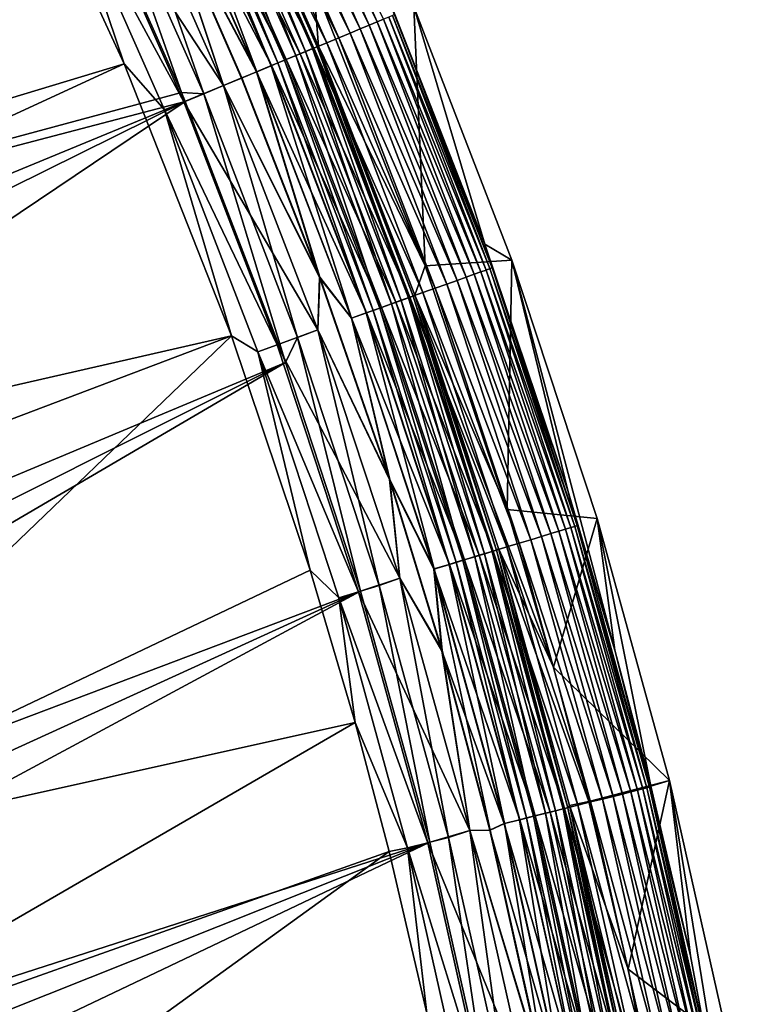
# Model space of a CAD drawing. Header units: metres. Extents: x -900 to 900, y -400 to 400.
# Tile 237 of 249: x 871 to 897, y 241 to 277. Entities that reach past the tile are written whole.
import ezdxf

# ---------------------------------------------------------------- set-up
doc = ezdxf.new("R2010")
doc.units = ezdxf.units.M

msp = doc.modelspace()

# ---------------------------------------------------------------- linework, layer by layer
at = {"layer": 'top'}
for points in [[(824.199768, 266.802155, -32.467205), (868.623962, 290.492249, -3.399924), (872.828491, 282.140686, -3.399924)], [(883.240662, 276.330933, -2.639013), (879.308472, 285.205933, -2.639013), (878.991089, 285.055786, -2.170691)], [(883.521667, 276.447327, -3.139467), (879.583435, 285.335999, -3.139467), (879.308472, 285.205933, -2.639013)], [(883.240662, 276.330933, -2.639013), (883.521667, 276.447327, -3.139467), (879.308472, 285.205933, -2.639013)], [(883.521667, 276.447327, -3.139467), (883.756287, 276.544495, -3.667668), (879.583435, 285.335999, -3.139467)], [(882.551453, 276.045471, -1.738888), (878.634155, 284.886932, -1.738888), (878.240723, 284.700836, -1.34779)], [(882.916321, 276.196564, -2.170691), (878.991089, 285.055786, -2.170691), (878.634155, 284.886932, -1.738888)], [(882.551453, 276.045471, -1.738888), (882.916321, 276.196564, -2.170691), (878.634155, 284.886932, -1.738888)], [(882.916321, 276.196564, -2.170691), (883.240662, 276.330933, -2.639013), (878.991089, 285.055786, -2.170691)], [(870.017395, 284.498688, -0.803848), (825.802856, 260.232513, -29.871416), (874.420105, 274.93988, -0.803848)], [(870.017395, 284.498688, -0.803848), (874.420105, 274.93988, -0.803848), (872.107422, 281.799591, -0.456723)], [(881.713867, 275.698517, -1.000777), (877.814575, 284.499268, -1.000777), (877.359802, 284.284149, -0.70103)], [(882.149353, 275.878906, -1.34779), (878.240723, 284.700836, -1.34779), (877.814575, 284.499268, -1.000777)], [(881.713867, 275.698517, -1.000777), (882.149353, 275.878906, -1.34779), (877.814575, 284.499268, -1.000777)], [(882.149353, 275.878906, -1.34779), (882.551453, 276.045471, -1.738888), (878.240723, 284.700836, -1.34779)], [(876.72876, 283.985657, -3.865118), (877.06427, 284.144348, -4.312942), (880.604187, 275.238861, -3.865118)], [(881.249084, 275.505981, -0.70103), (877.359802, 284.284149, -0.70103), (876.880371, 284.057343, -0.451727)], [(877.06427, 284.144348, -4.312942), (877.315247, 284.263062, -4.82471), (880.947083, 275.38089, -4.312942)], [(877.06427, 284.144348, -4.312942), (880.947083, 275.38089, -4.312942), (880.604187, 275.238861, -3.865118)], [(877.315247, 284.263062, -4.82471), (877.471375, 284.336914, -5.381563), (881.203552, 275.487122, -4.82471)], [(877.315247, 284.263062, -4.82471), (881.203552, 275.487122, -4.82471), (880.947083, 275.38089, -4.312942)], [(881.249084, 275.505981, -0.70103), (881.713867, 275.698517, -1.000777), (877.359802, 284.284149, -0.70103)], [(877.471375, 284.336914, -5.381563), (877.530334, 284.352631, -5.959025), (881.363098, 275.553223, -5.381563)], [(877.471375, 284.336914, -5.381563), (881.363098, 275.553223, -5.381563), (881.203552, 275.487122, -4.82471)], [(877.530334, 284.352631, -5.959025), (881.420349, 275.576935, -5.959025), (881.363098, 275.553223, -5.381563)], [(881.420349, 275.576935, -5.959025), (877.530334, 284.352631, -5.959025), (881.231445, 277.849609, -87)], [(880.24823, 275.091431, -0.255695), (876.380493, 283.820892, -0.255695), (875.865845, 283.577454, -0.114353)], [(876.094788, 283.68576, -3.348771), (876.321045, 283.792786, -3.497899), (879.956238, 274.970459, -3.348771)], [(876.321045, 283.792786, -3.497899), (876.72876, 283.985657, -3.865118), (880.187439, 275.066254, -3.497899)], [(876.321045, 283.792786, -3.497899), (880.187439, 275.066254, -3.497899), (879.956238, 274.970459, -3.348771)], [(880.759094, 275.303009, -0.451727), (876.880371, 284.057343, -0.451727), (876.380493, 283.820892, -0.255695)], [(880.24823, 275.091431, -0.255695), (880.759094, 275.303009, -0.451727), (876.380493, 283.820892, -0.255695)], [(876.72876, 283.985657, -3.865118), (880.604187, 275.238861, -3.865118), (880.187439, 275.066254, -3.497899)], [(880.759094, 275.303009, -0.451727), (881.249084, 275.505981, -0.70103), (876.880371, 284.057343, -0.451727)], [(879.722229, 274.873535, -0.114353), (875.865845, 283.577454, -0.114353), (875.342285, 283.329773, -0.028766)], [(875.351501, 283.334167, -3.056892), (875.856262, 283.572906, -3.22474), (879.196594, 274.655823, -3.056892)], [(875.856262, 283.572906, -3.22474), (876.094788, 283.68576, -3.348771), (879.712402, 274.869476, -3.22474)], [(875.856262, 283.572906, -3.22474), (879.712402, 274.869476, -3.22474), (879.196594, 274.655823, -3.056892)], [(879.722229, 274.873535, -0.114353), (880.24823, 275.091431, -0.255695), (875.865845, 283.577454, -0.114353)], [(876.094788, 283.68576, -3.348771), (879.956238, 274.970459, -3.348771), (879.712402, 274.869476, -3.22474)], [(875.342285, 283.329773, -0.028766), (875.562561, 281.478333), (879.187134, 274.651917, -0.028766)], [(879.187134, 274.651917, -0.028766), (879.722229, 274.873535, -0.114353), (875.342285, 283.329773, -0.028766)], [(879.196594, 274.655823, -3.056892), (875.575989, 281.484558, -3), (875.351501, 283.334167, -3.056892)], [(878.00238, 274.161163), (874.185974, 282.770844), (872.779236, 282.117371, -0.204445)], [(877.284912, 273.863953, -3.101714), (873.481018, 282.449341, -3.101714), (874.182373, 282.769135, -3)], [(877.284912, 273.863953, -3.101714), (874.182373, 282.769135, -3), (877.998657, 274.159637, -3)], [(875.575989, 281.484558, -3), (877.998657, 274.159637, -3), (874.182373, 282.769135, -3)], [(878.00238, 274.161163), (875.562561, 281.478333), (874.185974, 282.770844)], [(876.485291, 273.91217, -3.399924), (872.828491, 282.140686, -3.399924), (873.481018, 282.449341, -3.101714)], [(877.284912, 273.863953, -3.101714), (876.485291, 273.91217, -3.399924), (873.481018, 282.449341, -3.101714)], [(827.292175, 260.656525, -32.469524), (824.199768, 266.802155, -32.467205), (872.828491, 282.140686, -3.399924)], [(827.292175, 260.656525, -32.469524), (872.828491, 282.140686, -3.399924), (876.485291, 273.91217, -3.399924)], [(872.779236, 282.117371, -0.204445), (872.107422, 281.799591, -0.456723), (876.567688, 273.566895, -0.204445)], [(876.567688, 273.566895, -0.204445), (878.00238, 274.161163), (872.779236, 282.117371, -0.204445)], [(872.107422, 281.799591, -0.456723), (875.881042, 273.282471, -0.456723), (876.567688, 273.566895, -0.204445)], [(872.107422, 281.799591, -0.456723), (874.420105, 274.93988, -0.803848), (875.881042, 273.282471, -0.456723)], [(875.562561, 281.478333), (878.648926, 274.428955), (879.187134, 274.651917, -0.028766)], [(878.648926, 274.428955), (875.562561, 281.478333), (878.00238, 274.161163)], [(878.662598, 274.434631, -3), (875.575989, 281.484558, -3), (879.196594, 274.655823, -3.056892)], [(875.575989, 281.484558, -3), (878.662598, 274.434631, -3), (877.998657, 274.159637, -3)], [(883.339905, 278.750305, -5.947641), (887.403076, 268.454834, -5.947641), (884.845459, 276.995667, -87)], [(887.403076, 268.454834, -5.947641), (883.339905, 278.750305, -5.947641), (884.160706, 276.712036, -5.365363)], [(881.420349, 275.576935, -5.959025), (881.231445, 277.849609, -87), (885.247437, 267.673798, -87)], [(881.231445, 277.849609, -87), (884.845459, 276.995667, -87), (885.247437, 267.673798, -87)], [(887.580627, 267.570709, -4.786941), (884.076965, 276.677338, -4.786941), (883.941833, 276.621368, -4.218875)], [(887.666016, 267.601227, -5.365363), (884.160706, 276.712036, -5.365363), (884.076965, 276.677338, -4.786941)], [(887.580627, 267.570709, -4.786941), (887.666016, 267.601227, -5.365363), (884.076965, 276.677338, -4.786941)], [(887.666016, 267.601227, -5.365363), (887.403076, 268.454834, -5.947641), (884.160706, 276.712036, -5.365363)], [(884.845459, 276.995667, -87), (888.365662, 267.869904, -87), (885.247437, 267.673798, -87)], [(887.403076, 268.454834, -5.947641), (888.365662, 267.869904, -87), (884.845459, 276.995667, -87)], [(886.728394, 267.265839, -2.639013), (883.240662, 276.330933, -2.639013), (882.916321, 276.196564, -2.170691)], [(887.014709, 267.368256, -3.139467), (883.521667, 276.447327, -3.139467), (883.240662, 276.330933, -2.639013)], [(886.728394, 267.265839, -2.639013), (887.014709, 267.368256, -3.139467), (883.240662, 276.330933, -2.639013)], [(887.253784, 267.453766, -3.667668), (883.756287, 276.544495, -3.667668), (883.521667, 276.447327, -3.139467)], [(887.014709, 267.368256, -3.139467), (887.253784, 267.453766, -3.667668), (883.521667, 276.447327, -3.139467)], [(887.442932, 267.521423, -4.218875), (883.941833, 276.621368, -4.218875), (883.756287, 276.544495, -3.667668)], [(887.253784, 267.453766, -3.667668), (887.442932, 267.521423, -4.218875), (883.756287, 276.544495, -3.667668)], [(887.442932, 267.521423, -4.218875), (887.580627, 267.570709, -4.786941), (883.941833, 276.621368, -4.218875)], [(886.026001, 267.014587, -1.738888), (882.551453, 276.045471, -1.738888), (882.149353, 275.878906, -1.34779)], [(886.397766, 267.147583, -2.170691), (882.916321, 276.196564, -2.170691), (882.551453, 276.045471, -1.738888)], [(886.026001, 267.014587, -1.738888), (886.397766, 267.147583, -2.170691), (882.551453, 276.045471, -1.738888)], [(886.397766, 267.147583, -2.170691), (886.728394, 267.265839, -2.639013), (882.916321, 276.196564, -2.170691)], [(885.172424, 266.709229, -1.000777), (881.713867, 275.698517, -1.000777), (881.249084, 275.505981, -0.70103)], [(885.616211, 266.868011, -1.34779), (882.149353, 275.878906, -1.34779), (881.713867, 275.698517, -1.000777)], [(885.172424, 266.709229, -1.000777), (885.616211, 266.868011, -1.34779), (881.713867, 275.698517, -1.000777)], [(885.616211, 266.868011, -1.34779), (886.026001, 267.014587, -1.738888), (882.149353, 275.878906, -1.34779)], [(884.199341, 266.361176, -0.451727), (880.759094, 275.303009, -0.451727), (880.24823, 275.091431, -0.255695)], [(880.604187, 275.238861, -3.865118), (880.947083, 275.38089, -4.312942), (884.041443, 266.304688, -3.865118)], [(884.69873, 266.539795, -0.70103), (881.249084, 275.505981, -0.70103), (880.759094, 275.303009, -0.451727)], [(884.199341, 266.361176, -0.451727), (884.69873, 266.539795, -0.70103), (880.759094, 275.303009, -0.451727)], [(880.947083, 275.38089, -4.312942), (881.203552, 275.487122, -4.82471), (884.39093, 266.429688, -4.312942)], [(880.947083, 275.38089, -4.312942), (884.39093, 266.429688, -4.312942), (884.041443, 266.304688, -3.865118)], [(881.203552, 275.487122, -4.82471), (881.363098, 275.553223, -5.381563), (884.652344, 266.523193, -4.82471)], [(881.203552, 275.487122, -4.82471), (884.652344, 266.523193, -4.82471), (884.39093, 266.429688, -4.312942)], [(884.69873, 266.539795, -0.70103), (885.172424, 266.709229, -1.000777), (881.249084, 275.505981, -0.70103)], [(881.363098, 275.553223, -5.381563), (881.420349, 275.576935, -5.959025), (884.814941, 266.58136, -5.381563)], [(881.363098, 275.553223, -5.381563), (884.814941, 266.58136, -5.381563), (884.652344, 266.523193, -4.82471)], [(881.420349, 275.576935, -5.959025), (884.875061, 266.620941, -5.959025), (884.814941, 266.58136, -5.381563)], [(884.875061, 266.620941, -5.959025), (881.420349, 275.576935, -5.959025), (885.247437, 267.673798, -87)], [(825.802856, 260.232513, -29.871416), (828.644226, 253.807495, -29.872879), (874.420105, 274.93988, -0.803848)], [(874.420105, 274.93988, -0.803848), (828.644226, 253.807495, -29.872879), (878.28363, 265.150696, -0.803848)], [(874.420105, 274.93988, -0.803848), (878.28363, 265.150696, -0.803848), (875.881042, 273.282471, -0.456723)], [(879.712402, 274.869476, -3.22474), (879.956238, 274.970459, -3.348771), (883.13269, 265.979614, -3.22474)], [(883.678711, 266.174957, -0.255695), (880.24823, 275.091431, -0.255695), (879.722229, 274.873535, -0.114353)], [(879.956238, 274.970459, -3.348771), (880.187439, 275.066254, -3.497899), (883.381165, 266.068481, -3.348771)], [(879.956238, 274.970459, -3.348771), (883.381165, 266.068481, -3.348771), (883.13269, 265.979614, -3.22474)], [(880.187439, 275.066254, -3.497899), (880.604187, 275.238861, -3.865118), (883.616821, 266.152802, -3.497899)], [(880.187439, 275.066254, -3.497899), (883.616821, 266.152802, -3.497899), (883.381165, 266.068481, -3.348771)], [(883.678711, 266.174957, -0.255695), (884.199341, 266.361176, -0.451727), (880.24823, 275.091431, -0.255695)], [(880.604187, 275.238861, -3.865118), (884.041443, 266.304688, -3.865118), (883.616821, 266.152802, -3.497899)], [(879.187134, 274.651917, -0.028766), (878.648926, 274.428955), (881.452881, 267.257324)], [(881.466797, 267.262421, -3), (878.662598, 274.434631, -3), (879.196594, 274.655823, -3.056892)], [(883.1427, 265.983215, -0.114353), (879.722229, 274.873535, -0.114353), (879.187134, 274.651917, -0.028766)], [(879.187134, 274.651917, -0.028766), (881.452881, 267.257324), (882.597351, 265.788147, -0.028766)], [(882.597351, 265.788147, -0.028766), (883.1427, 265.983215, -0.114353), (879.187134, 274.651917, -0.028766)], [(879.196594, 274.655823, -3.056892), (879.712402, 274.869476, -3.22474), (882.606995, 265.791565, -3.056892)], [(881.466797, 267.262421, -3), (879.196594, 274.655823, -3.056892), (882.606995, 265.791565, -3.056892)], [(879.712402, 274.869476, -3.22474), (883.13269, 265.979614, -3.22474), (882.606995, 265.791565, -3.056892)], [(883.1427, 265.983215, -0.114353), (883.678711, 266.174957, -0.255695), (879.722229, 274.873535, -0.114353)], [(878.662598, 274.434631, -3), (881.466797, 267.262421, -3), (877.998657, 274.159637, -3)], [(881.452881, 267.257324), (878.648926, 274.428955), (878.00238, 274.161163)], [(876.619751, 273.58847, -3.399924), (827.292175, 260.656525, -32.469524), (876.485291, 273.91217, -3.399924)], [(876.619751, 273.58847, -3.399924), (876.485291, 273.91217, -3.399924), (877.284912, 273.863953, -3.101714)], [(881.391724, 265.374573), (878.00238, 274.161163), (876.567688, 273.566895, -0.204445)], [(880.22467, 264.190063, -3.399924), (876.619751, 273.58847, -3.399924), (877.284912, 273.863953, -3.101714)], [(880.658752, 265.094696, -3.101714), (877.284912, 273.863953, -3.101714), (877.998657, 274.159637, -3)], [(880.22467, 264.190063, -3.399924), (877.284912, 273.863953, -3.101714), (880.658752, 265.094696, -3.101714)], [(880.658752, 265.094696, -3.101714), (877.998657, 274.159637, -3), (881.387939, 265.37323, -3)], [(877.998657, 274.159637, -3), (881.466797, 267.262421, -3), (881.387939, 265.37323, -3)], [(881.452881, 267.257324), (878.00238, 274.161163), (881.391724, 265.374573)], [(830.080566, 254.367065, -32.470848), (827.292175, 260.656525, -32.469524), (876.619751, 273.58847, -3.399924)], [(831.358643, 251.173111, -32.471138), (830.080566, 254.367065, -32.470848), (876.619751, 273.58847, -3.399924)], [(831.358643, 251.173111, -32.471138), (876.619751, 273.58847, -3.399924), (833.678528, 244.696198, -32.470963)], [(833.678528, 244.696198, -32.470963), (876.619751, 273.58847, -3.399924), (880.22467, 264.190063, -3.399924)], [(876.567688, 273.566895, -0.204445), (875.881042, 273.282471, -0.456723), (879.927856, 264.833221, -0.204445)], [(879.927856, 264.833221, -0.204445), (881.391724, 265.374573), (876.567688, 273.566895, -0.204445)], [(875.881042, 273.282471, -0.456723), (879.228088, 264.582916, -0.456723), (879.927856, 264.833221, -0.204445)], [(875.881042, 273.282471, -0.456723), (878.28363, 265.150696, -0.803848), (879.228088, 264.582916, -0.456723)], [(887.403076, 268.454834, -5.947641), (890.384705, 259.59024, -5.947641), (888.365662, 267.869904, -87)], [(890.384705, 259.59024, -5.947641), (887.403076, 268.454834, -5.947641), (887.666016, 267.601227, -5.365363)], [(885.247437, 267.673798, -87), (888.365662, 267.869904, -87), (888.194824, 258.911102, -87)], [(888.365662, 267.869904, -87), (891.433838, 258.582397, -87), (888.194824, 258.911102, -87)], [(890.384705, 259.59024, -5.947641), (892.074097, 253.841614, -5.947641), (888.365662, 267.869904, -87)], [(888.365662, 267.869904, -87), (892.074097, 253.841614, -5.947641), (891.433838, 258.582397, -87)], [(885.247437, 267.673798, -87), (888.194824, 258.911102, -87), (884.875061, 266.620941, -5.959025)], [(890.299622, 258.198273, -3.667668), (887.253784, 267.453766, -3.667668), (887.014709, 267.368256, -3.139467)], [(890.49176, 258.256531, -4.218875), (887.442932, 267.521423, -4.218875), (887.253784, 267.453766, -3.667668)], [(890.299622, 258.198273, -3.667668), (890.49176, 258.256531, -4.218875), (887.253784, 267.453766, -3.667668)], [(890.631775, 258.29895, -4.786941), (887.580627, 267.570709, -4.786941), (887.442932, 267.521423, -4.218875)], [(890.49176, 258.256531, -4.218875), (890.631775, 258.29895, -4.786941), (887.442932, 267.521423, -4.218875)], [(890.718506, 258.325256, -5.365363), (887.666016, 267.601227, -5.365363), (887.580627, 267.570709, -4.786941)], [(890.631775, 258.29895, -4.786941), (890.718506, 258.325256, -5.365363), (887.580627, 267.570709, -4.786941)], [(890.718506, 258.325256, -5.365363), (890.384705, 259.59024, -5.947641), (887.666016, 267.601227, -5.365363)], [(881.466797, 267.262421, -3), (883.981995, 259.983856, -3), (881.387939, 265.37323, -3)], [(883.967896, 259.979309), (881.452881, 267.257324), (881.391724, 265.374573)], [(881.452881, 267.257324), (883.967896, 259.979309), (882.597351, 265.788147, -0.028766)], [(883.981995, 259.983856, -3), (881.466797, 267.262421, -3), (882.606995, 265.791565, -3.056892)], [(889.429626, 257.93454, -2.170691), (886.397766, 267.147583, -2.170691), (886.026001, 267.014587, -1.738888)], [(889.765564, 258.036377, -2.639013), (886.728394, 267.265839, -2.639013), (886.397766, 267.147583, -2.170691)], [(889.429626, 257.93454, -2.170691), (889.765564, 258.036377, -2.639013), (886.397766, 267.147583, -2.170691)], [(890.056641, 258.124603, -3.139467), (887.014709, 267.368256, -3.139467), (886.728394, 267.265839, -2.639013)], [(889.765564, 258.036377, -2.639013), (890.056641, 258.124603, -3.139467), (886.728394, 267.265839, -2.639013)], [(890.056641, 258.124603, -3.139467), (890.299622, 258.198273, -3.667668), (887.014709, 267.368256, -3.139467)], [(888.635254, 257.693756, -1.34779), (885.616211, 266.868011, -1.34779), (885.172424, 266.709229, -1.000777)], [(889.051758, 257.820007, -1.738888), (886.026001, 267.014587, -1.738888), (885.616211, 266.868011, -1.34779)], [(888.635254, 257.693756, -1.34779), (889.051758, 257.820007, -1.738888), (885.616211, 266.868011, -1.34779)], [(889.051758, 257.820007, -1.738888), (889.429626, 257.93454, -2.170691), (886.026001, 267.014587, -1.738888)], [(884.041443, 266.304688, -3.865118), (884.39093, 266.429688, -4.312942), (887.03479, 257.208588, -3.865118)], [(887.70282, 257.411072, -0.70103), (884.69873, 266.539795, -0.70103), (884.199341, 266.361176, -0.451727)], [(884.39093, 266.429688, -4.312942), (884.652344, 266.523193, -4.82471), (887.389954, 257.316254, -4.312942)], [(884.39093, 266.429688, -4.312942), (887.389954, 257.316254, -4.312942), (887.03479, 257.208588, -3.865118)], [(884.652344, 266.523193, -4.82471), (884.814941, 266.58136, -5.381563), (887.65564, 257.39679, -4.82471)], [(884.652344, 266.523193, -4.82471), (887.65564, 257.39679, -4.82471), (887.389954, 257.316254, -4.312942)], [(888.184204, 257.557007, -1.000777), (885.172424, 266.709229, -1.000777), (884.69873, 266.539795, -0.70103)], [(887.70282, 257.411072, -0.70103), (888.184204, 257.557007, -1.000777), (884.69873, 266.539795, -0.70103)], [(884.814941, 266.58136, -5.381563), (884.875061, 266.620941, -5.959025), (887.820923, 257.446869, -5.381563)], [(884.814941, 266.58136, -5.381563), (887.820923, 257.446869, -5.381563), (887.65564, 257.39679, -4.82471)], [(884.875061, 266.620941, -5.959025), (887.886169, 257.506226, -5.959025), (887.820923, 257.446869, -5.381563)], [(888.194824, 258.911102, -87), (889.864807, 253.228516, -87), (884.875061, 266.620941, -5.959025)], [(884.875061, 266.620941, -5.959025), (889.864807, 253.228516, -87), (887.886169, 257.506226, -5.959025)], [(888.184204, 257.557007, -1.000777), (888.635254, 257.693756, -1.34779), (885.172424, 266.709229, -1.000777)], [(883.13269, 265.979614, -3.22474), (883.381165, 266.068481, -3.348771), (886.111206, 256.928619, -3.22474)], [(886.666138, 257.096832, -0.255695), (883.678711, 266.174957, -0.255695), (883.1427, 265.983215, -0.114353)], [(883.381165, 266.068481, -3.348771), (883.616821, 266.152802, -3.497899), (886.363708, 257.005157, -3.348771)], [(883.381165, 266.068481, -3.348771), (886.363708, 257.005157, -3.348771), (886.111206, 256.928619, -3.22474)], [(883.616821, 266.152802, -3.497899), (884.041443, 266.304688, -3.865118), (886.60321, 257.077759, -3.497899)], [(883.616821, 266.152802, -3.497899), (886.60321, 257.077759, -3.497899), (886.363708, 257.005157, -3.348771)], [(887.195251, 257.257233, -0.451727), (884.199341, 266.361176, -0.451727), (883.678711, 266.174957, -0.255695)], [(886.666138, 257.096832, -0.255695), (887.195251, 257.257233, -0.451727), (883.678711, 266.174957, -0.255695)], [(884.041443, 266.304688, -3.865118), (887.03479, 257.208588, -3.865118), (886.60321, 257.077759, -3.497899)], [(887.195251, 257.257233, -0.451727), (887.70282, 257.411072, -0.70103), (884.199341, 266.361176, -0.451727)], [(886.121338, 256.931702, -0.114353), (883.1427, 265.983215, -0.114353), (882.597351, 265.788147, -0.028766)], [(882.597351, 265.788147, -0.028766), (883.967896, 259.979309), (885.567139, 256.763672, -0.028766)], [(885.567139, 256.763672, -0.028766), (886.121338, 256.931702, -0.114353), (882.597351, 265.788147, -0.028766)], [(882.606995, 265.791565, -3.056892), (883.13269, 265.979614, -3.22474), (885.576904, 256.766663, -3.056892)], [(883.981995, 259.983856, -3), (882.606995, 265.791565, -3.056892), (885.576904, 256.766663, -3.056892)], [(883.13269, 265.979614, -3.22474), (886.111206, 256.928619, -3.22474), (885.576904, 256.766663, -3.056892)], [(886.121338, 256.931702, -0.114353), (886.666138, 257.096832, -0.255695), (883.1427, 265.983215, -0.114353)], [(884.345886, 256.432281), (881.391724, 265.374573), (879.927856, 264.833221, -0.204445)], [(883.596863, 256.166443, -3.101714), (880.658752, 265.094696, -3.101714), (881.387939, 265.37323, -3)], [(883.596863, 256.166443, -3.101714), (881.387939, 265.37323, -3), (884.342041, 256.431122, -3)], [(881.387939, 265.37323, -3), (883.981995, 259.983856, -3), (884.342041, 256.431122, -3)], [(883.967896, 259.979309), (881.391724, 265.374573), (884.345886, 256.432281)], [(828.644226, 253.807495, -29.872879), (831.146118, 247.301697, -29.873283), (878.28363, 265.150696, -0.803848)], [(878.28363, 265.150696, -0.803848), (831.146118, 247.301697, -29.873283), (858.114075, 245.777359, -15.338564)], [(858.114075, 245.777359, -15.338564), (881.120422, 256.717102, -0.803848), (878.28363, 265.150696, -0.803848)], [(878.28363, 265.150696, -0.803848), (881.120422, 256.717102, -0.803848), (879.228088, 264.582916, -0.456723)], [(882.92395, 255.96434, -3.399924), (880.22467, 264.190063, -3.399924), (880.658752, 265.094696, -3.101714)], [(882.92395, 255.96434, -3.399924), (880.658752, 265.094696, -3.101714), (883.596863, 256.166443, -3.101714)], [(879.927856, 264.833221, -0.204445), (879.228088, 264.582916, -0.456723), (882.854004, 255.941238, -0.204445)], [(882.854004, 255.941238, -0.204445), (884.345886, 256.432281), (879.927856, 264.833221, -0.204445)], [(879.228088, 264.582916, -0.456723), (882.142822, 255.725662, -0.456723), (882.854004, 255.941238, -0.204445)], [(879.228088, 264.582916, -0.456723), (881.120422, 256.717102, -0.803848), (882.142822, 255.725662, -0.456723)], [(880.22467, 264.190063, -3.399924), (834.719055, 241.41713, -32.470493), (833.678528, 244.696198, -32.470963)], [(835.679138, 238.113617, -32.469769), (834.719055, 241.41713, -32.470493), (880.22467, 264.190063, -3.399924)], [(882.92395, 255.96434, -3.399924), (835.679138, 238.113617, -32.469769), (880.22467, 264.190063, -3.399924)], [(883.967896, 259.979309), (885.844604, 253.825714), (885.567139, 256.763672, -0.028766)], [(885.844604, 253.825714), (883.967896, 259.979309), (884.345886, 256.432281)], [(885.858826, 253.829803, -3), (883.981995, 259.983856, -3), (885.576904, 256.766663, -3.056892)], [(883.981995, 259.983856, -3), (885.858826, 253.829803, -3), (884.342041, 256.431122, -3)], [(892.074097, 253.841614, -5.947641), (890.384705, 259.59024, -5.947641), (890.718506, 258.325256, -5.365363)], [(888.194824, 258.911102, -87), (891.433838, 258.582397, -87), (889.864807, 253.228516, -87)], [(891.433838, 258.582397, -87), (894.042603, 249.155533, -87), (889.864807, 253.228516, -87)], [(893.083984, 248.854004, -4.218875), (890.49176, 258.256531, -4.218875), (890.299622, 258.198273, -3.667668)], [(893.225891, 248.889511, -4.786941), (890.631775, 258.29895, -4.786941), (890.49176, 258.256531, -4.218875)], [(893.083984, 248.854004, -4.218875), (893.225891, 248.889511, -4.786941), (890.49176, 258.256531, -4.218875)], [(893.313782, 248.911499, -5.365363), (890.718506, 258.325256, -5.365363), (890.631775, 258.29895, -4.786941)], [(893.225891, 248.889511, -4.786941), (893.313782, 248.911499, -5.365363), (890.631775, 258.29895, -4.786941)], [(893.313782, 248.911499, -5.365363), (892.074097, 253.841614, -5.947641), (890.718506, 258.325256, -5.365363)], [(892.074097, 253.841614, -5.947641), (893.363831, 248.954269, -5.947641), (891.433838, 258.582397, -87)], [(891.433838, 258.582397, -87), (893.363831, 248.954269, -5.947641), (894.042603, 249.155533, -87)], [(892.007263, 248.584656, -2.170691), (889.429626, 257.93454, -2.170691), (889.051758, 257.820007, -1.738888)], [(892.347839, 248.669861, -2.639013), (889.765564, 258.036377, -2.639013), (889.429626, 257.93454, -2.170691)], [(892.007263, 248.584656, -2.170691), (892.347839, 248.669861, -2.639013), (889.429626, 257.93454, -2.170691)], [(892.642822, 248.743652, -3.139467), (890.056641, 258.124603, -3.139467), (889.765564, 258.036377, -2.639013)], [(892.347839, 248.669861, -2.639013), (892.642822, 248.743652, -3.139467), (889.765564, 258.036377, -2.639013)], [(892.88916, 248.805267, -3.667668), (890.299622, 258.198273, -3.667668), (890.056641, 258.124603, -3.139467)], [(892.642822, 248.743652, -3.139467), (892.88916, 248.805267, -3.667668), (890.056641, 258.124603, -3.139467)], [(892.88916, 248.805267, -3.667668), (893.083984, 248.854004, -4.218875), (890.299622, 258.198273, -3.667668)], [(890.744873, 248.268845, -1.000777), (888.184204, 257.557007, -1.000777), (887.70282, 257.411072, -0.70103)], [(891.202087, 248.383224, -1.34779), (888.635254, 257.693756, -1.34779), (888.184204, 257.557007, -1.000777)], [(890.744873, 248.268845, -1.000777), (891.202087, 248.383224, -1.34779), (888.184204, 257.557007, -1.000777)], [(891.624268, 248.488831, -1.738888), (889.051758, 257.820007, -1.738888), (888.635254, 257.693756, -1.34779)], [(891.202087, 248.383224, -1.34779), (891.624268, 248.488831, -1.738888), (888.635254, 257.693756, -1.34779)], [(891.624268, 248.488831, -1.738888), (892.007263, 248.584656, -2.170691), (889.051758, 257.820007, -1.738888)], [(886.60321, 257.077759, -3.497899), (887.03479, 257.208588, -3.865118), (889.142273, 247.86792, -3.497899)], [(889.742371, 248.018051, -0.451727), (887.195251, 257.257233, -0.451727), (886.666138, 257.096832, -0.255695)], [(887.03479, 257.208588, -3.865118), (887.389954, 257.316254, -4.312942), (889.579773, 247.977371, -3.865118)], [(887.03479, 257.208588, -3.865118), (889.579773, 247.977371, -3.865118), (889.142273, 247.86792, -3.497899)], [(890.256897, 248.146759, -0.70103), (887.70282, 257.411072, -0.70103), (887.195251, 257.257233, -0.451727)], [(889.742371, 248.018051, -0.451727), (890.256897, 248.146759, -0.70103), (887.195251, 257.257233, -0.451727)], [(887.389954, 257.316254, -4.312942), (887.65564, 257.39679, -4.82471), (889.939758, 248.067429, -4.312942)], [(887.389954, 257.316254, -4.312942), (889.939758, 248.067429, -4.312942), (889.579773, 247.977371, -3.865118)], [(887.65564, 257.39679, -4.82471), (887.820923, 257.446869, -5.381563), (890.209045, 248.134796, -4.82471)], [(887.65564, 257.39679, -4.82471), (890.209045, 248.134796, -4.82471), (889.939758, 248.067429, -4.312942)], [(890.256897, 248.146759, -0.70103), (890.744873, 248.268845, -1.000777), (887.70282, 257.411072, -0.70103)], [(887.820923, 257.446869, -5.381563), (887.886169, 257.506226, -5.959025), (890.376587, 248.176712, -5.381563)], [(887.820923, 257.446869, -5.381563), (890.376587, 248.176712, -5.381563), (890.209045, 248.134796, -4.82471)], [(890.376587, 248.176712, -5.381563), (887.886169, 257.506226, -5.959025), (890.44635, 248.25473, -5.959025)], [(889.864807, 253.228516, -87), (891.139771, 248.397308, -87), (887.886169, 257.506226, -5.959025)], [(887.886169, 257.506226, -5.959025), (891.139771, 248.397308, -87), (890.44635, 248.25473, -5.959025)], [(888.653809, 247.745728, -0.114353), (886.121338, 256.931702, -0.114353), (885.567139, 256.763672, -0.028766)], [(885.576904, 256.766663, -3.056892), (886.111206, 256.928619, -3.22474), (888.101929, 247.607666, -3.056892)], [(886.111206, 256.928619, -3.22474), (886.363708, 257.005157, -3.348771), (888.643494, 247.743149, -3.22474)], [(886.111206, 256.928619, -3.22474), (888.643494, 247.743149, -3.22474), (888.101929, 247.607666, -3.056892)], [(889.206055, 247.883881, -0.255695), (886.666138, 257.096832, -0.255695), (886.121338, 256.931702, -0.114353)], [(888.653809, 247.745728, -0.114353), (889.206055, 247.883881, -0.255695), (886.121338, 256.931702, -0.114353)], [(886.363708, 257.005157, -3.348771), (886.60321, 257.077759, -3.497899), (888.899475, 247.80719, -3.348771)], [(886.363708, 257.005157, -3.348771), (888.899475, 247.80719, -3.348771), (888.643494, 247.743149, -3.22474)], [(886.60321, 257.077759, -3.497899), (889.142273, 247.86792, -3.497899), (888.899475, 247.80719, -3.348771)], [(889.206055, 247.883881, -0.255695), (889.742371, 248.018051, -0.451727), (886.666138, 257.096832, -0.255695)], [(882.727722, 251.24791, -0.803848), (881.120422, 256.717102, -0.803848), (858.114075, 245.777359, -15.338564)], [(881.120422, 256.717102, -0.803848), (882.727722, 251.24791, -0.803848), (882.142822, 255.725662, -0.456723)], [(885.567139, 256.763672, -0.028766), (885.844604, 253.825714), (888.092041, 247.605179, -0.028766)], [(888.092041, 247.605179, -0.028766), (888.653809, 247.745728, -0.114353), (885.567139, 256.763672, -0.028766)], [(885.858826, 253.829803, -3), (885.576904, 256.766663, -3.056892), (887.590637, 247.370377, -3)], [(885.576904, 256.766663, -3.056892), (888.101929, 247.607666, -3.056892), (887.590637, 247.370377, -3)], [(886.857666, 247.355804), (884.345886, 256.432281), (882.854004, 255.941238, -0.204445)], [(885.419678, 246.937363, -3.399924), (882.92395, 255.96434, -3.399924), (883.596863, 256.166443, -3.101714)], [(886.094849, 247.10556, -3.101714), (883.596863, 256.166443, -3.101714), (884.342041, 256.431122, -3)], [(885.419678, 246.937363, -3.399924), (883.596863, 256.166443, -3.101714), (886.094849, 247.10556, -3.101714)], [(886.094849, 247.10556, -3.101714), (884.342041, 256.431122, -3), (886.85376, 247.354828, -3)], [(884.342041, 256.431122, -3), (885.858826, 253.829803, -3), (886.85376, 247.354828, -3)], [(885.844604, 253.825714), (884.345886, 256.432281), (886.857666, 247.355804)], [(882.92395, 255.96434, -3.399924), (836.558411, 234.787659, -32.468777), (835.679138, 238.113617, -32.469769)], [(837.356201, 231.441254, -32.467522), (836.558411, 234.787659, -32.468777), (882.92395, 255.96434, -3.399924)], [(885.419678, 246.937363, -3.399924), (837.356201, 231.441254, -32.467522), (882.92395, 255.96434, -3.399924)], [(882.854004, 255.941238, -0.204445), (882.142822, 255.725662, -0.456723), (885.341858, 246.917175, -0.204445)], [(885.341858, 246.917175, -0.204445), (886.857666, 247.355804), (882.854004, 255.941238, -0.204445)], [(882.142822, 255.725662, -0.456723), (884.620972, 246.736832, -0.456723), (885.341858, 246.917175, -0.204445)], [(882.142822, 255.725662, -0.456723), (882.727722, 251.24791, -0.803848), (884.620972, 246.736832, -0.456723)], [(885.844604, 253.825714), (887.576294, 247.366776), (888.092041, 247.605179, -0.028766)], [(887.576294, 247.366776), (885.844604, 253.825714), (886.857666, 247.355804)], [(885.858826, 253.829803, -3), (887.590637, 247.370377, -3), (886.85376, 247.354828, -3)], [(893.363831, 248.954269, -5.947641), (892.074097, 253.841614, -5.947641), (893.313782, 248.911499, -5.365363)], [(889.864807, 253.228516, -87), (894.042603, 249.155533, -87), (891.139771, 248.397308, -87)], [(860.10199, 238.14032, -15.338564), (882.727722, 251.24791, -0.803848), (858.114075, 245.777359, -15.338564)], [(883.954773, 246.598083, -0.803848), (882.727722, 251.24791, -0.803848), (860.10199, 238.14032, -15.338564)], [(882.727722, 251.24791, -0.803848), (883.954773, 246.598083, -0.803848), (884.620972, 246.736832, -0.456723)], [(894.042603, 249.155533, -87), (892.549377, 242.363266, -87), (891.139771, 248.397308, -87)], [(894.042603, 249.155533, -87), (896.185669, 239.612015, -87), (892.549377, 242.363266, -87)], [(893.363831, 248.954269, -5.947641), (894.789856, 242.850098, -5.947641), (894.042603, 249.155533, -87)], [(894.042603, 249.155533, -87), (894.789856, 242.850098, -5.947641), (896.873108, 231.732437, -5.947641)], [(896.873108, 231.732437, -5.947641), (896.185669, 239.612015, -87), (894.042603, 249.155533, -87)], [(894.768921, 239.252686, -3.139467), (892.642822, 248.743652, -3.139467), (892.347839, 248.669861, -2.639013)], [(895.017944, 239.302124, -3.667668), (892.88916, 248.805267, -3.667668), (892.642822, 248.743652, -3.139467)], [(894.768921, 239.252686, -3.139467), (895.017944, 239.302124, -3.667668), (892.642822, 248.743652, -3.139467)], [(895.214966, 239.341217, -4.218875), (893.083984, 248.854004, -4.218875), (892.88916, 248.805267, -3.667668)], [(895.017944, 239.302124, -3.667668), (895.214966, 239.341217, -4.218875), (892.88916, 248.805267, -3.667668)], [(895.358398, 239.369705, -4.786941), (893.225891, 248.889511, -4.786941), (893.083984, 248.854004, -4.218875)], [(895.214966, 239.341217, -4.218875), (895.358398, 239.369705, -4.786941), (893.083984, 248.854004, -4.218875)], [(895.447327, 239.38736, -5.365363), (893.313782, 248.911499, -5.365363), (893.225891, 248.889511, -4.786941)], [(895.358398, 239.369705, -4.786941), (895.447327, 239.38736, -5.365363), (893.225891, 248.889511, -4.786941)], [(894.789856, 242.850098, -5.947641), (893.363831, 248.954269, -5.947641), (893.313782, 248.911499, -5.365363)], [(894.789856, 242.850098, -5.947641), (893.313782, 248.911499, -5.365363), (895.447327, 239.38736, -5.365363)], [(891.139771, 248.397308, -87), (892.549377, 242.363266, -87), (890.44635, 248.25473, -5.959025)], [(893.312195, 238.963501, -1.34779), (891.202087, 248.383224, -1.34779), (890.744873, 248.268845, -1.000777)], [(893.739075, 239.048233, -1.738888), (891.624268, 248.488831, -1.738888), (891.202087, 248.383224, -1.34779)], [(893.312195, 238.963501, -1.34779), (893.739075, 239.048233, -1.738888), (891.202087, 248.383224, -1.34779)], [(894.126343, 239.125122, -2.170691), (892.007263, 248.584656, -2.170691), (891.624268, 248.488831, -1.738888)], [(893.739075, 239.048233, -1.738888), (894.126343, 239.125122, -2.170691), (891.624268, 248.488831, -1.738888)], [(894.470642, 239.193481, -2.639013), (892.347839, 248.669861, -2.639013), (892.007263, 248.584656, -2.170691)], [(894.126343, 239.125122, -2.170691), (894.470642, 239.193481, -2.639013), (892.007263, 248.584656, -2.170691)], [(894.470642, 239.193481, -2.639013), (894.768921, 239.252686, -3.139467), (892.347839, 248.669861, -2.639013)], [(889.142273, 247.86792, -3.497899), (889.579773, 247.977371, -3.865118), (891.229553, 238.550079, -3.497899)], [(891.836365, 238.670532, -0.451727), (889.742371, 248.018051, -0.451727), (889.206055, 247.883881, -0.255695)], [(889.579773, 247.977371, -3.865118), (889.939758, 248.067429, -4.312942), (891.671936, 238.637894, -3.865118)], [(889.579773, 247.977371, -3.865118), (891.671936, 238.637894, -3.865118), (891.229553, 238.550079, -3.497899)], [(892.356506, 238.773788, -0.70103), (890.256897, 248.146759, -0.70103), (889.742371, 248.018051, -0.451727)], [(891.836365, 238.670532, -0.451727), (892.356506, 238.773788, -0.70103), (889.742371, 248.018051, -0.451727)], [(889.939758, 248.067429, -4.312942), (890.209045, 248.134796, -4.82471), (892.035889, 238.710144, -4.312942)], [(889.939758, 248.067429, -4.312942), (892.035889, 238.710144, -4.312942), (891.671936, 238.637894, -3.865118)], [(890.209045, 248.134796, -4.82471), (890.376587, 248.176712, -5.381563), (892.308167, 238.764191, -4.82471)], [(890.209045, 248.134796, -4.82471), (892.308167, 238.764191, -4.82471), (892.035889, 238.710144, -4.312942)], [(892.849915, 238.871735, -1.000777), (890.744873, 248.268845, -1.000777), (890.256897, 248.146759, -0.70103)], [(892.356506, 238.773788, -0.70103), (892.849915, 238.871735, -1.000777), (890.256897, 248.146759, -0.70103)], [(892.4776, 238.797821, -5.381563), (890.376587, 248.176712, -5.381563), (890.44635, 248.25473, -5.959025)], [(892.308167, 238.764191, -4.82471), (890.376587, 248.176712, -5.381563), (892.4776, 238.797821, -5.381563)], [(890.44635, 248.25473, -5.959025), (892.549561, 238.888748, -5.959025), (892.4776, 238.797821, -5.381563)], [(894.608582, 231.373306, -87), (892.549561, 238.888748, -5.959025), (890.44635, 248.25473, -5.959025)], [(890.44635, 248.25473, -5.959025), (892.549377, 242.363266, -87), (894.608582, 231.373306, -87)], [(892.849915, 238.871735, -1.000777), (893.312195, 238.963501, -1.34779), (890.744873, 248.268845, -1.000777)], [(890.735718, 238.452042, -0.114353), (888.653809, 247.745728, -0.114353), (888.092041, 247.605179, -0.028766)], [(888.101929, 247.607666, -3.056892), (888.643494, 247.743149, -3.22474), (890.177734, 238.341263, -3.056892)], [(888.643494, 247.743149, -3.22474), (888.899475, 247.80719, -3.348771), (890.725281, 238.449966, -3.22474)], [(888.643494, 247.743149, -3.22474), (890.725281, 238.449966, -3.22474), (890.177734, 238.341263, -3.056892)], [(891.294067, 238.562881, -0.255695), (889.206055, 247.883881, -0.255695), (888.653809, 247.745728, -0.114353)], [(890.735718, 238.452042, -0.114353), (891.294067, 238.562881, -0.255695), (888.653809, 247.745728, -0.114353)], [(888.899475, 247.80719, -3.348771), (889.142273, 247.86792, -3.497899), (890.98407, 238.501343, -3.348771)], [(888.899475, 247.80719, -3.348771), (890.98407, 238.501343, -3.348771), (890.725281, 238.449966, -3.22474)], [(889.142273, 247.86792, -3.497899), (891.229553, 238.550079, -3.497899), (890.98407, 238.501343, -3.348771)], [(891.294067, 238.562881, -0.255695), (891.836365, 238.670532, -0.451727), (889.206055, 247.883881, -0.255695)], [(888.921082, 238.167007), (886.857666, 247.355804), (885.341858, 246.917175, -0.204445)], [(888.148376, 237.938431, -3.101714), (886.094849, 247.10556, -3.101714), (886.85376, 247.354828, -3)], [(886.85376, 247.354828, -3), (887.590637, 247.370377, -3), (889.681152, 238.007706, -3)], [(888.148376, 237.938431, -3.101714), (886.85376, 247.354828, -3), (888.917175, 238.166214, -3)], [(889.681152, 238.007706, -3), (888.917175, 238.166214, -3), (886.85376, 247.354828, -3)], [(887.576294, 247.366776), (886.857666, 247.355804), (889.666626, 238.004776)], [(886.857666, 247.355804), (888.921082, 238.167007), (889.666626, 238.004776)], [(888.092041, 247.605179, -0.028766), (887.576294, 247.366776), (890.167664, 238.339279, -0.028766)], [(887.576294, 247.366776), (889.666626, 238.004776), (890.167664, 238.339279, -0.028766)], [(887.590637, 247.370377, -3), (888.101929, 247.607666, -3.056892), (889.681152, 238.007706, -3)], [(890.167664, 238.339279, -0.028766), (890.735718, 238.452042, -0.114353), (888.092041, 247.605179, -0.028766)], [(888.101929, 247.607666, -3.056892), (890.177734, 238.341263, -3.056892), (889.681152, 238.007706, -3)], [(838.072083, 228.07637, -32.465992), (837.356201, 231.441254, -32.467522), (885.419678, 246.937363, -3.399924)], [(838.705444, 224.694992, -32.464188), (838.072083, 228.07637, -32.465992), (885.419678, 246.937363, -3.399924)], [(838.705444, 224.694992, -32.464188), (885.419678, 246.937363, -3.399924), (887.468811, 237.797104, -3.399924)], [(885.341858, 246.917175, -0.204445), (884.620972, 246.736832, -0.456723), (887.387024, 237.787277, -0.204445)], [(887.387024, 237.787277, -0.204445), (888.921082, 238.167007), (885.341858, 246.917175, -0.204445)], [(887.468811, 237.797104, -3.399924), (885.419678, 246.937363, -3.399924), (886.094849, 247.10556, -3.101714)], [(887.468811, 237.797104, -3.399924), (886.094849, 247.10556, -3.101714), (888.148376, 237.938431, -3.101714)], [(861.700134, 230.521439, -15.338564), (883.954773, 246.598083, -0.803848), (860.10199, 238.14032, -15.338564)], [(885.311462, 240.790527, -0.803848), (883.954773, 246.598083, -0.803848), (861.700134, 230.521439, -15.338564)], [(884.620972, 246.736832, -0.456723), (883.954773, 246.598083, -0.803848), (885.311462, 240.790527, -0.803848)], [(884.620972, 246.736832, -0.456723), (886.658203, 237.642593, -0.456723), (887.387024, 237.787277, -0.204445)], [(884.620972, 246.736832, -0.456723), (885.311462, 240.790527, -0.803848), (886.658203, 237.642593, -0.456723)], [(896.873108, 231.732437, -5.947641), (894.789856, 242.850098, -5.947641), (895.447327, 239.38736, -5.365363)], [(896.185669, 239.612015, -87), (894.608582, 231.373306, -87), (892.549377, 242.363266, -87)]]:
    msp.add_3dface(points, dxfattribs=at)

doc.saveas('drawing.dxf')
